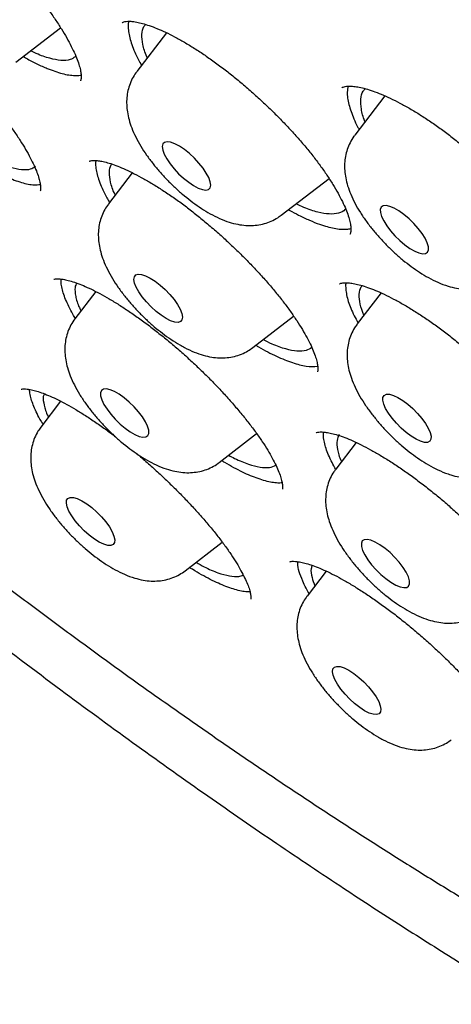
# Model space of a CAD drawing. Header units: millimetres. Extents: x 8 to 1577, y 12 to 2536.
# Tile 15 of 108: x 1332.13 to 1337.46, y 859.63 to 871.8. Entities that reach past the tile are written whole.
import ezdxf

# ---------------------------------------------------------------- set-up
doc = ezdxf.new("R2010")
doc.units = ezdxf.units.MM

msp = doc.modelspace()

# ---------------------------------------------------------------- linework, layer by layer
at = {"color": 7, "linetype": 'Continuous', "lineweight": 30}
for p, q in [((1332.08, 871.275), (1332.633, 871.701)), ((1333.942, 871.638), (1333.576, 871.159)), ((1336.641, 870.858), (1336.268, 870.371)), ((1333.519, 869.907), (1333.225, 869.523)), ((1335.358, 869.382), (1335.95, 869.838)), ((1333.069, 868.439), (1332.811, 868.103)), ((1336.593, 868.422), (1336.299, 868.038)), ((1335.008, 867.746), (1335.513, 868.135)), ((1332.634, 867.083), (1332.39, 866.764)), ((1334.594, 866.326), (1335.056, 866.682)), ((1336.287, 866.573), (1336.034, 866.243)), ((1334.173, 864.987), (1334.631, 865.34)), ((1335.915, 864.983), (1335.679, 864.674))]:
    msp.add_line(p, q, dxfattribs=at)
at = {"color": 7, "linetype": 'Continuous', "lineweight": 30, "flags": 128}
for points in [[(1334.044, 870.266), (1333.993, 870.285), (1333.95, 870.291), (1333.918, 870.283), (1333.898, 870.263), (1333.89, 870.231), (1333.896, 870.188), (1333.914, 870.137), (1333.944, 870.08), (1333.986, 870.019), (1334.036, 869.956), (1334.092, 869.896), (1334.153, 869.839), (1334.216, 869.789), (1334.277, 869.748), (1334.335, 869.718), (1334.386, 869.699), (1334.429, 869.694), (1334.461, 869.701), (1334.481, 869.721), (1334.489, 869.753), (1334.483, 869.796), (1334.465, 869.847), (1334.434, 869.904), (1334.393, 869.965), (1334.343, 870.028), (1334.286, 870.088), (1334.225, 870.145), (1334.163, 870.195), (1334.101, 870.236), (1334.044, 870.266)], [(1336.656, 869.502), (1336.62, 869.499), (1336.596, 869.483), (1336.584, 869.455), (1336.585, 869.416), (1336.599, 869.368), (1336.626, 869.312), (1336.663, 869.252), (1336.711, 869.19), (1336.765, 869.128), (1336.825, 869.07), (1336.888, 869.017), (1336.95, 868.973), (1337.009, 868.939), (1337.062, 868.916), (1337.108, 868.906), (1337.144, 868.909), (1337.168, 868.925), (1337.18, 868.954), (1337.179, 868.993), (1337.165, 869.041), (1337.138, 869.097), (1337.101, 869.157), (1337.053, 869.219), (1336.998, 869.281), (1336.939, 869.339), (1336.876, 869.392), (1336.814, 869.436), (1336.755, 869.47), (1336.701, 869.492), (1336.656, 869.502)], [(1333.937, 868.106), (1333.876, 868.145), (1333.813, 868.194), (1333.752, 868.25), (1333.694, 868.31), (1333.643, 868.372), (1333.6, 868.434), (1333.568, 868.492), (1333.547, 868.544), (1333.54, 868.588), (1333.545, 868.622), (1333.563, 868.644), (1333.593, 868.654), (1333.634, 868.651), (1333.684, 868.634), (1333.741, 868.606), (1333.802, 868.566), (1333.864, 868.518), (1333.926, 868.462), (1333.984, 868.402), (1334.035, 868.339), (1334.078, 868.278), (1334.11, 868.22), (1334.13, 868.167), (1334.138, 868.123), (1334.133, 868.089), (1334.115, 868.067), (1334.084, 868.058), (1334.043, 868.061), (1333.993, 868.077), (1333.937, 868.106)], [(1333.357, 867.168), (1333.298, 867.202), (1333.245, 867.224), (1333.199, 867.234), (1333.163, 867.231), (1333.139, 867.215), (1333.127, 867.187), (1333.128, 867.148), (1333.142, 867.099), (1333.169, 867.044), (1333.207, 866.984), (1333.254, 866.921), (1333.309, 866.86), (1333.369, 866.801), (1333.431, 866.749), (1333.493, 866.705), (1333.552, 866.671), (1333.606, 866.648), (1333.651, 866.638), (1333.687, 866.641), (1333.712, 866.657), (1333.723, 866.685), (1333.722, 866.725), (1333.708, 866.773), (1333.681, 866.828), (1333.644, 866.889), (1333.596, 866.951), (1333.542, 867.013), (1333.482, 867.071), (1333.419, 867.123), (1333.357, 867.168)], [(1337.081, 866.587), (1337.026, 866.613), (1336.966, 866.65), (1336.903, 866.696), (1336.841, 866.75), (1336.782, 866.81), (1336.729, 866.872), (1336.684, 866.934), (1336.649, 866.993), (1336.626, 867.047), (1336.615, 867.094), (1336.617, 867.13), (1336.632, 867.155), (1336.659, 867.168), (1336.697, 867.168), (1336.745, 867.155), (1336.801, 867.129), (1336.861, 867.092), (1336.923, 867.046), (1336.985, 866.992), (1337.044, 866.932), (1337.097, 866.87), (1337.142, 866.808), (1337.177, 866.749), (1337.201, 866.695), (1337.212, 866.649), (1337.21, 866.612), (1337.195, 866.587), (1337.167, 866.574), (1337.129, 866.574), (1337.081, 866.587)], [(1333.051, 865.379), (1332.988, 865.426), (1332.926, 865.481), (1332.868, 865.541), (1332.815, 865.603), (1332.771, 865.665), (1332.737, 865.724), (1332.714, 865.777), (1332.705, 865.823), (1332.708, 865.858), (1332.724, 865.882), (1332.752, 865.894), (1332.791, 865.893), (1332.84, 865.879), (1332.896, 865.852), (1332.956, 865.814), (1333.019, 865.767), (1333.08, 865.713), (1333.139, 865.653), (1333.191, 865.591), (1333.236, 865.529), (1333.27, 865.47), (1333.292, 865.416), (1333.302, 865.371), (1333.299, 865.335), (1333.283, 865.311), (1333.255, 865.299), (1333.215, 865.3), (1333.167, 865.315), (1333.111, 865.341), (1333.051, 865.379)], [(1336.521, 865.341), (1336.467, 865.364), (1336.422, 865.374), (1336.386, 865.371), (1336.361, 865.355), (1336.35, 865.327), (1336.351, 865.287), (1336.365, 865.239), (1336.391, 865.184), (1336.429, 865.123), (1336.476, 865.061), (1336.531, 864.999), (1336.591, 864.941), (1336.653, 864.889), (1336.716, 864.844), (1336.775, 864.81), (1336.828, 864.788), (1336.874, 864.778), (1336.91, 864.781), (1336.934, 864.797), (1336.946, 864.825), (1336.945, 864.864), (1336.931, 864.913), (1336.904, 864.968), (1336.866, 865.028), (1336.819, 865.091), (1336.764, 865.152), (1336.704, 865.211), (1336.642, 865.263), (1336.58, 865.307), (1336.521, 865.341)], [(1336.39, 863.257), (1336.33, 863.296), (1336.267, 863.345), (1336.206, 863.401), (1336.148, 863.461), (1336.097, 863.523), (1336.054, 863.585), (1336.022, 863.643), (1336.001, 863.695), (1335.993, 863.739), (1335.999, 863.773), (1336.017, 863.795), (1336.047, 863.805), (1336.088, 863.802), (1336.138, 863.785), (1336.195, 863.757), (1336.256, 863.717), (1336.318, 863.669), (1336.38, 863.613), (1336.437, 863.553), (1336.489, 863.49), (1336.531, 863.429), (1336.564, 863.371), (1336.584, 863.318), (1336.592, 863.274), (1336.586, 863.241), (1336.568, 863.218), (1336.538, 863.209), (1336.497, 863.212), (1336.447, 863.228), (1336.39, 863.257)]]:
    msp.add_lwpolyline(points, dxfattribs=at)
at = {"color": 7, "linetype": 'Continuous', "lineweight": 30}
for points, knots in [([(1306.867, 906.096), (1306.817, 906.047), (1306.72, 905.953), (1306.598, 905.825), (1306.502, 905.718), (1306.422, 905.624), (1306.353, 905.541), (1306.294, 905.466), (1306.237, 905.392), (1306.183, 905.319), (1306.128, 905.243), (1306.071, 905.159), (1306.011, 905.07), (1305.955, 904.982), (1305.907, 904.903), (1305.866, 904.833), (1305.829, 904.768), (1305.787, 904.693), (1305.738, 904.599), (1305.68, 904.485), (1305.621, 904.362), (1305.564, 904.234), (1305.512, 904.109), (1305.455, 903.965), (1305.397, 903.804), (1305.34, 903.629), (1305.292, 903.467), (1305.25, 903.314), (1305.214, 903.166), (1305.181, 903.018), (1305.15, 902.865), (1305.123, 902.714), (1305.098, 902.56), (1305.076, 902.398), (1305.055, 902.218), (1305.037, 902.019), (1305.023, 901.82), (1305.014, 901.632), (1305.009, 901.47), (1305.007, 901.325), (1305.007, 901.199), (1305.008, 901.088), (1305.011, 900.964), (1305.016, 900.814), (1305.024, 900.63), (1305.039, 900.398), (1305.063, 900.114), (1305.102, 899.769), (1305.154, 899.386), (1305.21, 899.046), (1305.262, 898.764), (1305.303, 898.557), (1305.345, 898.357), (1305.386, 898.175), (1305.423, 898.015), (1305.456, 897.878), (1305.484, 897.764), (1305.507, 897.673), (1305.525, 897.603), (1305.541, 897.541), (1305.56, 897.47), (1305.584, 897.379), (1305.615, 897.265), (1305.655, 897.122), (1305.705, 896.949), (1305.762, 896.756), (1305.824, 896.556), (1305.886, 896.358), (1305.974, 896.087), (1306.09, 895.747), (1306.235, 895.342), (1306.381, 894.95), (1306.537, 894.552), (1306.708, 894.131), (1306.9, 893.676), (1307.116, 893.188), (1307.357, 892.662), (1307.608, 892.136), (1307.863, 891.62), (1308.11, 891.135), (1308.357, 890.665), (1308.597, 890.22), (1308.828, 889.801), (1309.048, 889.411), (1309.236, 889.083), (1309.394, 888.812), (1309.519, 888.599), (1309.624, 888.423), (1309.699, 888.297), (1309.755, 888.204), (1309.807, 888.119), (1309.871, 888.013), (1309.953, 887.878), (1310.054, 887.713), (1310.177, 887.515), (1310.318, 887.287), (1310.48, 887.03), (1310.661, 886.748), (1310.941, 886.313), (1311.319, 885.738), (1311.828, 884.987), (1312.375, 884.2), (1312.963, 883.379), (1313.61, 882.501), (1314.319, 881.564), (1315.097, 880.569), (1315.889, 879.586), (1316.693, 878.616), (1317.509, 877.658), (1318.383, 876.659), (1319.323, 875.616), (1320.332, 874.529), (1321.36, 873.455), (1322.413, 872.387), (1323.488, 871.329), (1324.584, 870.283), (1325.692, 869.256), (1326.811, 868.251), (1327.859, 867.338), (1328.841, 866.507), (1329.761, 865.75), (1330.702, 864.995), (1331.663, 864.247), (1332.606, 863.534), (1333.52, 862.864), (1334.392, 862.242), (1335.246, 861.652), (1335.929, 861.194), (1336.447, 860.855), (1336.807, 860.622), (1337.163, 860.395), (1337.506, 860.18), (1337.821, 859.984), (1338.097, 859.816), (1338.315, 859.684), (1338.482, 859.584), (1338.612, 859.507), (1338.743, 859.429), (1338.894, 859.34), (1339.075, 859.235), (1339.283, 859.114), (1339.515, 858.982), (1339.765, 858.84), (1340.075, 858.667), (1340.45, 858.462), (1340.893, 858.225), (1341.368, 857.977), (1341.875, 857.721), (1342.423, 857.453), (1342.987, 857.187), (1343.541, 856.938), (1344.047, 856.719), (1344.507, 856.528), (1344.923, 856.363), (1345.295, 856.22), (1345.663, 856.085), (1346.044, 855.95), (1346.456, 855.812), (1346.878, 855.679), (1347.202, 855.584), (1347.419, 855.522), (1347.523, 855.494), (1347.611, 855.47), (1347.685, 855.45), (1347.746, 855.434), (1347.803, 855.419), (1347.87, 855.402), (1347.966, 855.378), (1348.095, 855.346), (1348.26, 855.306), (1348.455, 855.262), (1348.679, 855.213), (1348.961, 855.157), (1349.278, 855.099), (1349.61, 855.046), (1349.908, 855.004), (1350.174, 854.973), (1350.409, 854.95), (1350.614, 854.933), (1350.792, 854.921), (1350.948, 854.913), (1351.088, 854.907), (1351.216, 854.903), (1351.345, 854.901), (1351.485, 854.9), (1351.644, 854.902), (1351.82, 854.906), (1352.045, 854.916), (1352.317, 854.935), (1352.632, 854.969), (1352.96, 855.017), (1353.296, 855.081), (1353.587, 855.152), (1353.834, 855.223), (1354.027, 855.285), (1354.203, 855.348), (1354.357, 855.408), (1354.493, 855.465), (1354.673, 855.546), (1354.907, 855.663), (1355.133, 855.792), (1355.293, 855.893), (1355.384, 855.953), (1355.457, 856.003), (1355.52, 856.047), (1355.583, 856.093), (1355.657, 856.149), (1355.727, 856.203), (1355.786, 856.251), (1355.83, 856.287), (1355.868, 856.319), (1355.901, 856.347), (1355.936, 856.377), (1355.982, 856.417), (1356.046, 856.475), (1356.13, 856.554), (1356.232, 856.653), (1356.304, 856.728), (1356.343, 856.769)], [0, 0, 0, 0, 0.003761, 0.007132, 0.010107, 0.012622, 0.01467, 0.016524, 0.018359, 0.020292, 0.022127, 0.024258, 0.026663, 0.02892, 0.030859, 0.032482, 0.033892, 0.035456, 0.037836, 0.040552, 0.043574, 0.046575, 0.049465, 0.052243, 0.056386, 0.060246, 0.063816, 0.067012, 0.070134, 0.073272, 0.076426, 0.079721, 0.082667, 0.085945, 0.089555, 0.093496, 0.097761, 0.101193, 0.10427, 0.10699, 0.109356, 0.111366, 0.113168, 0.116229, 0.119592, 0.123255, 0.128726, 0.134759, 0.141354, 0.148511, 0.151907, 0.155413, 0.158735, 0.16168, 0.164247, 0.166436, 0.168249, 0.169684, 0.170742, 0.171545, 0.172633, 0.174071, 0.17586, 0.177999, 0.180756, 0.183855, 0.186924, 0.189918, 0.192836, 0.19919, 0.205156, 0.210735, 0.21633, 0.22238, 0.228764, 0.235588, 0.242849, 0.250549, 0.257107, 0.263773, 0.270016, 0.275803, 0.281376, 0.286449, 0.291021, 0.294122, 0.296934, 0.299221, 0.300879, 0.301771, 0.302802, 0.30415, 0.305812, 0.307961, 0.310477, 0.313361, 0.316612, 0.32023, 0.324065, 0.333015, 0.341831, 0.352149, 0.362277, 0.372213, 0.384588, 0.396774, 0.408832, 0.420764, 0.432568, 0.444245, 0.457913, 0.471578, 0.485243, 0.498908, 0.512821, 0.526734, 0.540649, 0.554564, 0.56848, 0.579519, 0.590797, 0.602314, 0.61407, 0.626066, 0.636947, 0.647732, 0.65829, 0.668621, 0.673185, 0.677703, 0.682176, 0.686599, 0.690661, 0.694157, 0.697089, 0.698991, 0.700547, 0.702073, 0.704007, 0.706351, 0.709052, 0.712072, 0.71532, 0.718797, 0.724159, 0.729987, 0.736282, 0.743044, 0.750264, 0.758475, 0.76612, 0.773199, 0.779711, 0.785657, 0.791034, 0.795844, 0.801781, 0.807887, 0.814266, 0.820918, 0.822756, 0.82437, 0.825754, 0.826907, 0.827829, 0.828602, 0.829633, 0.830978, 0.833114, 0.835746, 0.838875, 0.842501, 0.846613, 0.852696, 0.858292, 0.863401, 0.868022, 0.872154, 0.875798, 0.878912, 0.881737, 0.884285, 0.886555, 0.888819, 0.891412, 0.894373, 0.897705, 0.901406, 0.907282, 0.913569, 0.920222, 0.927241, 0.934574, 0.938971, 0.943317, 0.947267, 0.950773, 0.953834, 0.956649, 0.963425, 0.970404, 0.973008, 0.975289, 0.977201, 0.978438, 0.980014, 0.981929, 0.984073, 0.985358, 0.986492, 0.987475, 0.988309, 0.989063, 0.990121, 0.991834, 0.994051, 0.996773, 1, 1, 1, 1]), ([(1307.809, 903.93), (1307.852, 903.966), (1307.955, 904.053), (1308.131, 904.179), (1308.337, 904.31), (1308.554, 904.429), (1308.781, 904.537), (1309.019, 904.633), (1309.266, 904.718), (1309.524, 904.792), (1309.792, 904.855), (1310.069, 904.906), (1310.356, 904.946), (1310.653, 904.975), (1310.96, 904.992), (1311.276, 904.998), (1311.601, 904.993), (1311.936, 904.976), (1312.279, 904.948), (1312.632, 904.908), (1312.993, 904.857), (1313.363, 904.795), (1313.742, 904.721), (1314.128, 904.636), (1314.523, 904.54), (1314.926, 904.432), (1315.336, 904.313), (1315.754, 904.183), (1316.179, 904.041), (1316.612, 903.888), (1317.051, 903.725), (1317.496, 903.55), (1317.949, 903.365), (1318.407, 903.168), (1318.871, 902.961), (1319.341, 902.743), (1319.817, 902.515), (1320.298, 902.276), (1320.784, 902.027), (1321.275, 901.767), (1321.77, 901.497), (1322.27, 901.218), (1322.773, 900.929), (1323.281, 900.629), (1323.792, 900.321), (1324.307, 900.003), (1324.824, 899.675), (1325.345, 899.339), (1325.868, 898.993), (1326.393, 898.639), (1326.92, 898.276), (1327.45, 897.905), (1327.981, 897.525), (1328.513, 897.137), (1329.046, 896.742), (1329.58, 896.338), (1330.115, 895.928), (1330.65, 895.509), (1331.185, 895.084), (1331.719, 894.652), (1332.254, 894.213), (1332.787, 893.767), (1333.32, 893.315), (1333.851, 892.857), (1334.381, 892.393), (1334.909, 891.924), (1335.435, 891.449), (1335.959, 890.969), (1336.481, 890.484), (1336.999, 889.994), (1337.515, 889.5), (1338.027, 889.001), (1338.536, 888.498), (1339.041, 887.992), (1339.542, 887.482), (1340.039, 886.969), (1340.532, 886.452), (1341.02, 885.933), (1341.503, 885.411), (1341.981, 884.887), (1342.453, 884.361), (1342.92, 883.833), (1343.381, 883.304), (1343.836, 882.773), (1344.285, 882.241), (1344.727, 881.708), (1345.162, 881.175), (1345.591, 880.641), (1346.013, 880.108), (1346.427, 879.574), (1346.834, 879.041), (1347.233, 878.509), (1347.624, 877.978), (1348.007, 877.448), (1348.382, 876.92), (1348.749, 876.393), (1349.107, 875.868), (1349.456, 875.346), (1349.796, 874.826), (1350.127, 874.308), (1350.449, 873.794), (1350.762, 873.283), (1351.065, 872.776), (1351.358, 872.272), (1351.641, 871.772), (1351.915, 871.277), (1352.178, 870.786), (1352.431, 870.299), (1352.674, 869.818), (1352.906, 869.342), (1353.128, 868.871), (1353.339, 868.406), (1353.539, 867.947), (1353.729, 867.494), (1353.907, 867.047), (1354.075, 866.607), (1354.231, 866.174), (1354.377, 865.748), (1354.511, 865.328), (1354.634, 864.917), (1354.745, 864.513), (1354.845, 864.116), (1354.934, 863.728), (1355.012, 863.348), (1355.078, 862.976), (1355.132, 862.613), (1355.175, 862.259), (1355.207, 861.914), (1355.227, 861.577), (1355.236, 861.25), (1355.234, 860.933), (1355.22, 860.625), (1355.195, 860.326), (1355.159, 860.037), (1355.111, 859.758), (1355.052, 859.489), (1354.982, 859.23), (1354.901, 858.981), (1354.808, 858.742), (1354.705, 858.514), (1354.59, 858.295), (1354.464, 858.086), (1354.326, 857.889), (1354.228, 857.761), (1354.174, 857.701), (1354.173, 857.7)], [0, 0, 0, 0, 0.004999, 0.012211, 0.019409, 0.026591, 0.033754, 0.040896, 0.048018, 0.055121, 0.062207, 0.069278, 0.076337, 0.083385, 0.090426, 0.09746, 0.10449, 0.111516, 0.118541, 0.125565, 0.132588, 0.139611, 0.146634, 0.153659, 0.160684, 0.167711, 0.174739, 0.181769, 0.1888, 0.195833, 0.202867, 0.209902, 0.216939, 0.223977, 0.231017, 0.238058, 0.2451, 0.252143, 0.259187, 0.266233, 0.273279, 0.280326, 0.287374, 0.294423, 0.301472, 0.308522, 0.315573, 0.322624, 0.329676, 0.336729, 0.343782, 0.350836, 0.35789, 0.364944, 0.371999, 0.379054, 0.386109, 0.393165, 0.400221, 0.407277, 0.414334, 0.421391, 0.428448, 0.435505, 0.442562, 0.449619, 0.456677, 0.463735, 0.470792, 0.47785, 0.484908, 0.491966, 0.499024, 0.506082, 0.51314, 0.520198, 0.527255, 0.534313, 0.541371, 0.548429, 0.555486, 0.562544, 0.569601, 0.576658, 0.583715, 0.590772, 0.597829, 0.604885, 0.611941, 0.618997, 0.626053, 0.633108, 0.640163, 0.647218, 0.654272, 0.661326, 0.668379, 0.675432, 0.682484, 0.689536, 0.696587, 0.703637, 0.710687, 0.717737, 0.724785, 0.731833, 0.738879, 0.745925, 0.75297, 0.760014, 0.767056, 0.774098, 0.781138, 0.788177, 0.795215, 0.802252, 0.809286, 0.81632, 0.823352, 0.830382, 0.837411, 0.844438, 0.851464, 0.858489, 0.865512, 0.872534, 0.879556, 0.886578, 0.893599, 0.900622, 0.907647, 0.914674, 0.921705, 0.928742, 0.935787, 0.942841, 0.949908, 0.956988, 0.964085, 0.971201, 0.978336, 0.985493, 0.992669, 0.999863, 1, 1, 1, 1]), ([(1307.585, 903.347), (1307.579, 903.34), (1307.518, 903.27), (1307.412, 903.128), (1307.27, 902.92), (1307.14, 902.699), (1307.021, 902.469), (1306.914, 902.227), (1306.818, 901.976), (1306.734, 901.714), (1306.661, 901.441), (1306.601, 901.159), (1306.552, 900.866), (1306.515, 900.564), (1306.489, 900.252), (1306.476, 899.931), (1306.475, 899.6), (1306.486, 899.261), (1306.508, 898.912), (1306.543, 898.555), (1306.589, 898.19), (1306.647, 897.816), (1306.717, 897.434), (1306.798, 897.044), (1306.892, 896.647), (1306.996, 896.242), (1307.113, 895.829), (1307.24, 895.41), (1307.379, 894.984), (1307.53, 894.551), (1307.691, 894.111), (1307.864, 893.665), (1308.047, 893.213), (1308.242, 892.755), (1308.447, 892.291), (1308.663, 891.822), (1308.89, 891.348), (1309.127, 890.868), (1309.375, 890.384), (1309.633, 889.895), (1309.901, 889.402), (1310.179, 888.904), (1310.467, 888.403), (1310.764, 887.898), (1311.072, 887.389), (1311.388, 886.878), (1311.714, 886.363), (1312.049, 885.846), (1312.393, 885.326), (1312.746, 884.804), (1313.108, 884.28), (1313.478, 883.754), (1313.856, 883.227), (1314.242, 882.698), (1314.637, 882.169), (1315.039, 881.639), (1315.448, 881.108), (1315.865, 880.577), (1316.289, 880.046), (1316.72, 879.515), (1317.158, 878.985), (1317.602, 878.456), (1318.052, 877.928), (1318.509, 877.401), (1318.972, 876.875), (1319.44, 876.352), (1319.913, 875.83), (1320.392, 875.311), (1320.876, 874.794), (1321.364, 874.28), (1321.857, 873.769), (1322.354, 873.261), (1322.856, 872.757), (1323.361, 872.256), (1323.87, 871.76), (1324.381, 871.268), (1324.897, 870.78), (1325.414, 870.297), (1325.935, 869.819), (1326.457, 869.346), (1326.982, 868.878), (1327.509, 868.417), (1328.037, 867.96), (1328.567, 867.51), (1329.097, 867.067), (1329.628, 866.629), (1330.16, 866.199), (1330.693, 865.775), (1331.225, 865.359), (1331.757, 864.949), (1332.289, 864.547), (1332.82, 864.153), (1333.35, 863.767), (1333.878, 863.389), (1334.406, 863.019), (1334.931, 862.658), (1335.455, 862.305), (1335.976, 861.961), (1336.495, 861.625), (1337.011, 861.299), (1337.525, 860.982), (1338.035, 860.675), (1338.541, 860.377), (1339.044, 860.089), (1339.543, 859.81), (1340.038, 859.542), (1340.529, 859.284), (1341.015, 859.036), (1341.496, 858.798), (1341.972, 858.57), (1342.443, 858.354), (1342.908, 858.148), (1343.368, 857.952), (1343.822, 857.768), (1344.27, 857.595), (1344.711, 857.432), (1345.146, 857.281), (1345.574, 857.141), (1345.995, 857.013), (1346.409, 856.895), (1346.816, 856.79), (1347.215, 856.695), (1347.607, 856.613), (1347.991, 856.542), (1348.366, 856.482), (1348.734, 856.435), (1349.093, 856.399), (1349.444, 856.375), (1349.786, 856.363), (1350.118, 856.363), (1350.442, 856.375), (1350.757, 856.399), (1351.062, 856.434), (1351.357, 856.482), (1351.642, 856.542), (1351.918, 856.613), (1352.183, 856.697), (1352.437, 856.792), (1352.681, 856.898), (1352.915, 857.017), (1353.137, 857.146), (1353.348, 857.288), (1353.499, 857.399), (1353.577, 857.467), (1353.592, 857.48)], [0, 0, 0, 0, 0.000796, 0.007771, 0.014753, 0.021745, 0.028751, 0.035773, 0.042812, 0.04987, 0.056945, 0.064036, 0.071142, 0.078262, 0.085392, 0.09253, 0.099676, 0.106827, 0.113982, 0.12114, 0.128299, 0.135458, 0.142618, 0.149777, 0.156935, 0.164092, 0.171248, 0.178402, 0.185554, 0.192706, 0.199855, 0.207003, 0.21415, 0.221295, 0.228439, 0.235582, 0.242723, 0.249863, 0.257003, 0.264141, 0.271278, 0.278414, 0.285549, 0.292683, 0.299817, 0.30695, 0.314082, 0.321214, 0.328345, 0.335475, 0.342605, 0.349735, 0.356864, 0.363992, 0.37112, 0.378248, 0.385376, 0.392503, 0.39963, 0.406756, 0.413883, 0.421009, 0.428135, 0.435261, 0.442386, 0.449512, 0.456637, 0.463762, 0.470888, 0.478013, 0.485138, 0.492263, 0.499388, 0.506513, 0.513638, 0.520763, 0.527888, 0.535013, 0.542138, 0.549263, 0.556388, 0.563514, 0.57064, 0.577765, 0.584891, 0.592017, 0.599144, 0.60627, 0.613397, 0.620524, 0.627651, 0.634779, 0.641907, 0.649035, 0.656164, 0.663293, 0.670423, 0.677553, 0.684684, 0.691815, 0.698947, 0.70608, 0.713213, 0.720347, 0.727482, 0.734617, 0.741754, 0.748891, 0.75603, 0.763169, 0.77031, 0.777452, 0.784595, 0.79174, 0.798886, 0.806033, 0.813182, 0.820332, 0.827484, 0.834638, 0.841793, 0.848949, 0.856107, 0.863267, 0.870427, 0.877588, 0.88475, 0.891911, 0.89907, 0.906228, 0.913381, 0.92053, 0.927673, 0.934807, 0.94193, 0.949041, 0.956138, 0.963218, 0.97028, 0.977325, 0.984351, 0.99136, 0.998355, 1, 1, 1, 1]), ([(1330.099, 873.694), (1330.099, 873.694), (1330.1, 873.694), (1330.102, 873.696), (1330.117, 873.702), (1330.146, 873.706), (1330.188, 873.706), (1330.23, 873.701), (1330.268, 873.694), (1330.309, 873.684), (1330.375, 873.665), (1330.463, 873.632), (1330.561, 873.59), (1330.668, 873.536), (1330.783, 873.473), (1330.904, 873.4), (1331.03, 873.317), (1331.159, 873.227), (1331.29, 873.129), (1331.42, 873.025), (1331.551, 872.915), (1331.681, 872.799), (1331.811, 872.678), (1331.938, 872.552), (1332.061, 872.425), (1332.179, 872.296), (1332.289, 872.168), (1332.391, 872.043), (1332.484, 871.921), (1332.568, 871.802), (1332.644, 871.686), (1332.711, 871.574), (1332.767, 871.469), (1332.813, 871.372), (1332.847, 871.285), (1332.871, 871.21), (1332.884, 871.148), (1332.888, 871.101), (1332.886, 871.068), (1332.882, 871.05), (1332.879, 871.045), (1332.879, 871.045), (1332.879, 871.045)], [0, 0, 0, 0, 0.009288, 0.038368, 0.06291, 0.086413, 0.111313, 0.134692, 0.140974, 0.155014, 0.179675, 0.204955, 0.230994, 0.257662, 0.284815, 0.312297, 0.339957, 0.367642, 0.395215, 0.422609, 0.449812, 0.47749, 0.505529, 0.533793, 0.562126, 0.590312, 0.618201, 0.645667, 0.672649, 0.699849, 0.727237, 0.754716, 0.782096, 0.809201, 0.835843, 0.86184, 0.887044, 0.911383, 0.93542, 0.959803, 0.98532, 1, 1, 1, 1]), ([(1333.396, 871.763), (1333.397, 871.764), (1333.398, 871.765), (1333.404, 871.769), (1333.425, 871.776), (1333.461, 871.781), (1333.501, 871.78), (1333.529, 871.777), (1333.537, 871.776)], [0, 0, 0, 0, 0.0813456, 0.3313288, 0.5226721, 0.7271175, 0.9222137, 1, 1, 1, 1]), ([(1333.473, 871.78), (1333.471, 871.761), (1333.466, 871.723), (1333.474, 871.631), (1333.5, 871.523), (1333.548, 871.401), (1333.586, 871.316), (1333.62, 871.258), (1333.634, 871.235)], [0, 0, 0, 0, 0.140299, 0.289957, 0.594278, 0.749343, 0.89928, 1, 1, 1, 1]), ([(1333.537, 871.776), (1333.549, 871.774), (1333.582, 871.769), (1333.645, 871.754), (1333.729, 871.728), (1333.824, 871.692), (1333.929, 871.646), (1334.042, 871.589), (1334.163, 871.522), (1334.288, 871.446), (1334.417, 871.361), (1334.549, 871.269), (1334.681, 871.17), (1334.813, 871.064), (1334.945, 870.953), (1335.077, 870.835), (1335.208, 870.712), (1335.334, 870.587), (1335.456, 870.46), (1335.57, 870.334), (1335.676, 870.209), (1335.774, 870.087), (1335.863, 869.967), (1335.944, 869.849), (1336.016, 869.735), (1336.077, 869.627), (1336.128, 869.527), (1336.168, 869.435), (1336.196, 869.354), (1336.213, 869.286), (1336.221, 869.232), (1336.222, 869.192), (1336.217, 869.165), (1336.212, 869.152), (1336.211, 869.151), (1336.209, 869.149), (1336.209, 869.149)], [0, 0, 0, 0, 0.0159231, 0.0437492, 0.0722649, 0.1016529, 0.1317859, 0.1625031, 0.1936287, 0.2249873, 0.2564076, 0.2877189, 0.3188727, 0.3497494, 0.3811817, 0.4130384, 0.4451656, 0.4773868, 0.5094568, 0.5412017, 0.5724788, 0.6032161, 0.6341525, 0.6653421, 0.6966556, 0.7278969, 0.7588635, 0.7893532, 0.8191688, 0.8481442, 0.8761786, 0.9038463, 0.931756, 0.9604911, 0.9922015, 1, 1, 1, 1]), ([(1333.705, 871.328), (1333.703, 871.332), (1333.673, 871.394), (1333.647, 871.494), (1333.633, 871.622), (1333.65, 871.701), (1333.676, 871.733), (1333.683, 871.742)], [0, 0, 0, 0, 0.018483, 0.311992, 0.597218, 0.890719, 1, 1, 1, 1]), ([(1332.813, 871.341), (1332.794, 871.327), (1332.75, 871.297), (1332.643, 871.291), (1332.501, 871.318), (1332.373, 871.361), (1332.286, 871.404), (1332.263, 871.416)], [0, 0, 0, 0, 0.190692, 0.433498, 0.669397, 0.912141, 1, 1, 1, 1]), ([(1332.171, 871.345), (1332.183, 871.338), (1332.242, 871.303), (1332.343, 871.251), (1332.427, 871.214), (1332.469, 871.196)], [0, 0, 0, 0, 0.113688, 0.554437, 1, 1, 1, 1]), ([(1331.375, 871.213), (1331.39, 871.198), (1331.448, 871.141), (1331.545, 871.041), (1331.663, 870.913), (1331.774, 870.786), (1331.877, 870.661), (1331.972, 870.539), (1332.058, 870.42), (1332.135, 870.305), (1332.203, 870.195), (1332.26, 870.092), (1332.307, 869.997), (1332.343, 869.911), (1332.367, 869.837), (1332.382, 869.777), (1332.387, 869.731), (1332.386, 869.7), (1332.383, 869.684), (1332.382, 869.683), (1332.382, 869.683)], [0, 0, 0, 0, 0.022372, 0.084186, 0.14579, 0.206964, 0.267534, 0.327205, 0.386899, 0.44679, 0.506712, 0.566376, 0.625464, 0.68361, 0.740433, 0.795588, 0.848848, 0.901082, 0.953699, 1, 1, 1, 1]), ([(1332.469, 871.196), (1332.532, 871.172), (1332.627, 871.137), (1332.737, 871.115), (1332.811, 871.109), (1332.86, 871.109), (1332.882, 871.114), (1332.886, 871.115)], [0, 0, 0, 0, 0.3808341, 0.5762624, 0.7731196, 0.9632034, 1, 1, 1, 1]), ([(1333.575, 871.157), (1333.56, 871.136), (1333.526, 871.089), (1333.49, 871.009), (1333.464, 870.924), (1333.45, 870.836), (1333.448, 870.747), (1333.457, 870.656), (1333.478, 870.56), (1333.512, 870.458), (1333.56, 870.349), (1333.622, 870.237), (1333.694, 870.126), (1333.773, 870.02), (1333.858, 869.918), (1333.948, 869.82), (1334.043, 869.727), (1334.141, 869.64), (1334.242, 869.558), (1334.347, 869.483), (1334.456, 869.414), (1334.57, 869.354), (1334.683, 869.306), (1334.793, 869.274), (1334.894, 869.257), (1334.991, 869.253), (1335.083, 869.262), (1335.173, 869.283), (1335.257, 869.317), (1335.319, 869.351), (1335.349, 869.377), (1335.357, 869.383)], [0, 0, 0, 0, 0.025378, 0.054193, 0.082731, 0.111439, 0.140875, 0.171792, 0.205203, 0.24227, 0.283448, 0.326501, 0.368178, 0.408284, 0.447316, 0.48574, 0.523924, 0.562178, 0.600738, 0.639978, 0.680395, 0.722701, 0.76784, 0.806898, 0.841681, 0.873735, 0.904163, 0.933634, 0.962558, 0.991191, 1, 1, 1, 1]), ([(1336.107, 870.956), (1336.107, 870.956), (1336.109, 870.959), (1336.115, 870.963), (1336.133, 870.971), (1336.165, 870.978), (1336.211, 870.98), (1336.27, 870.975), (1336.342, 870.963), (1336.424, 870.941), (1336.518, 870.91), (1336.622, 870.868), (1336.736, 870.816), (1336.856, 870.754), (1336.981, 870.683), (1337.11, 870.603), (1337.241, 870.516), (1337.373, 870.421), (1337.507, 870.319), (1337.641, 870.21), (1337.776, 870.094), (1337.908, 869.975), (1338.036, 869.851), (1338.159, 869.726), (1338.276, 869.601), (1338.385, 869.476), (1338.486, 869.353), (1338.578, 869.232), (1338.662, 869.113), (1338.737, 868.997), (1338.801, 868.888), (1338.855, 868.785), (1338.897, 868.69), (1338.928, 868.606), (1338.948, 868.534), (1338.958, 868.474), (1338.96, 868.428), (1338.956, 868.394), (1338.949, 868.375), (1338.945, 868.368), (1338.942, 868.365), (1338.941, 868.364)], [0, 0, 0, 0, 0.0033711, 0.0323391, 0.0576336, 0.0814622, 0.1067165, 0.1315456, 0.1554822, 0.1803763, 0.2061313, 0.2325972, 0.2595784, 0.2868641, 0.3142495, 0.3415005, 0.3685049, 0.3953506, 0.4226102, 0.4502204, 0.4780847, 0.5060918, 0.5341095, 0.5620041, 0.5896853, 0.6170789, 0.6441663, 0.6713691, 0.6986791, 0.7260068, 0.7532243, 0.7802016, 0.8067989, 0.8328792, 0.858329, 0.8830605, 0.9077719, 0.932556, 0.95791, 0.9853, 1, 1, 1, 1]), ([(1336.188, 870.978), (1336.182, 870.954), (1336.171, 870.912), (1336.179, 870.832), (1336.199, 870.727), (1336.242, 870.606), (1336.29, 870.499), (1336.316, 870.453), (1336.322, 870.441)], [0, 0, 0, 0, 0.186981, 0.340068, 0.49539, 0.796631, 0.949518, 1, 1, 1, 1]), ([(1336.396, 870.539), (1336.396, 870.54), (1336.368, 870.599), (1336.346, 870.697), (1336.337, 870.824), (1336.359, 870.905), (1336.389, 870.937), (1336.398, 870.947)], [0, 0, 0, 0, 0.007523, 0.300353, 0.584861, 0.877624, 1, 1, 1, 1]), ([(1336.269, 870.37), (1336.265, 870.366), (1336.241, 870.339), (1336.209, 870.28), (1336.173, 870.197), (1336.151, 870.11), (1336.141, 870.022), (1336.143, 869.932), (1336.155, 869.84), (1336.18, 869.743), (1336.218, 869.638), (1336.27, 869.528), (1336.335, 869.416), (1336.41, 869.307), (1336.491, 869.201), (1336.577, 869.101), (1336.669, 869.004), (1336.764, 868.913), (1336.863, 868.827), (1336.966, 868.747), (1337.071, 868.674), (1337.181, 868.608), (1337.298, 868.55), (1337.412, 868.506), (1337.522, 868.479), (1337.621, 868.466), (1337.716, 868.467), (1337.807, 868.48), (1337.895, 868.506), (1337.978, 868.543), (1338.026, 868.577), (1338.05, 868.594)], [0, 0, 0, 0, 0.00504, 0.034276, 0.062953, 0.09148, 0.120328, 0.150104, 0.181634, 0.216004, 0.254313, 0.296442, 0.3392, 0.380355, 0.420072, 0.458864, 0.497166, 0.535327, 0.573621, 0.612324, 0.651838, 0.692714, 0.735741, 0.781858, 0.819251, 0.852917, 0.884299, 0.914324, 0.943559, 0.972346, 1, 1, 1, 1]), ([(1332.321, 869.984), (1332.302, 869.971), (1332.259, 869.943), (1332.154, 869.939), (1332.015, 869.968), (1331.884, 870.015), (1331.793, 870.062), (1331.765, 870.077)], [0, 0, 0, 0, 0.190664, 0.42806, 0.658696, 0.896026, 1, 1, 1, 1]), ([(1332.987, 870.05), (1332.987, 870.05), (1332.986, 870.049), (1332.996, 870.054), (1333.019, 870.059), (1333.057, 870.06), (1333.11, 870.056), (1333.175, 870.043), (1333.251, 870.021), (1333.339, 869.99), (1333.436, 869.948), (1333.544, 869.897), (1333.66, 869.835), (1333.782, 869.763), (1333.909, 869.682), (1334.039, 869.594), (1334.17, 869.499), (1334.302, 869.397), (1334.434, 869.289), (1334.567, 869.175), (1334.698, 869.056), (1334.828, 868.933), (1334.953, 868.808), (1335.073, 868.681), (1335.186, 868.556), (1335.291, 868.432), (1335.387, 868.311), (1335.474, 868.193), (1335.553, 868.078), (1335.622, 867.968), (1335.681, 867.865), (1335.729, 867.769), (1335.766, 867.683), (1335.792, 867.608), (1335.807, 867.547), (1335.813, 867.5), (1335.812, 867.467), (1335.808, 867.449), (1335.806, 867.445), (1335.806, 867.445), (1335.806, 867.445)], [0, 0, 0, 0, 0.016353, 0.041736, 0.065845, 0.09132, 0.116486, 0.141766, 0.167084, 0.192959, 0.219795, 0.247387, 0.275521, 0.303975, 0.332539, 0.360968, 0.38913, 0.41702, 0.445218, 0.473782, 0.502623, 0.531629, 0.560674, 0.589609, 0.618334, 0.646771, 0.674827, 0.702902, 0.73108, 0.759263, 0.787316, 0.815093, 0.842426, 0.869145, 0.8951, 0.920192, 0.944936, 0.9699, 0.995798, 1, 1, 1, 1]), ([(1333.068, 870.058), (1333.067, 870.044), (1333.064, 870.009), (1333.074, 869.922), (1333.104, 869.815), (1333.155, 869.695), (1333.194, 869.615), (1333.227, 869.56), (1333.239, 869.541)], [0, 0, 0, 0, 0.119253, 0.28037, 0.59292, 0.751548, 0.912477, 1, 1, 1, 1]), ([(1333.308, 869.632), (1333.307, 869.635), (1333.276, 869.696), (1333.248, 869.793), (1333.231, 869.917), (1333.244, 869.988), (1333.265, 870.015), (1333.268, 870.019)], [0, 0, 0, 0, 0.018555, 0.330272, 0.633232, 0.94498, 1, 1, 1, 1]), ([(1331.678, 870.009), (1331.704, 869.993), (1331.769, 869.953), (1331.864, 869.904), (1332, 869.839), (1332.124, 869.793), (1332.233, 869.766), (1332.315, 869.753), (1332.358, 869.76), (1332.382, 869.763)], [0, 0, 0, 0, 0.085446, 0.213751, 0.33806, 0.589534, 0.717902, 0.842173, 1, 1, 1, 1]), ([(1333.224, 869.521), (1333.209, 869.499), (1333.175, 869.452), (1333.139, 869.373), (1333.113, 869.287), (1333.1, 869.2), (1333.098, 869.111), (1333.107, 869.019), (1333.128, 868.924), (1333.162, 868.822), (1333.21, 868.713), (1333.272, 868.601), (1333.344, 868.49), (1333.423, 868.383), (1333.508, 868.281), (1333.598, 868.184), (1333.692, 868.091), (1333.791, 868.003), (1333.892, 867.922), (1333.998, 867.845), (1334.07, 867.801), (1334.107, 867.779)], [0, 0, 0, 0, 0.037028, 0.079294, 0.121157, 0.163269, 0.206452, 0.251811, 0.30083, 0.355217, 0.41563, 0.478784, 0.539914, 0.598742, 0.655996, 0.712358, 0.768371, 0.824486, 0.88105, 0.938614, 1, 1, 1, 1]), ([(1335.45, 869.452), (1335.453, 869.45), (1335.496, 869.423), (1335.583, 869.38), (1335.71, 869.317), (1335.793, 869.286), (1335.834, 869.27)], [0, 0, 0, 0, 0.022682, 0.307357, 0.651794, 1, 1, 1, 1]), ([(1336.154, 869.464), (1336.152, 869.46), (1336.135, 869.43), (1336.07, 869.405), (1335.959, 869.391), (1335.812, 869.417), (1335.673, 869.461), (1335.576, 869.508), (1335.543, 869.524)], [0, 0, 0, 0, 0.030038, 0.241937, 0.459985, 0.671819, 0.889798, 1, 1, 1, 1]), ([(1335.834, 869.27), (1335.866, 869.26), (1335.929, 869.239), (1336.016, 869.219), (1336.096, 869.208), (1336.165, 869.207), (1336.203, 869.214), (1336.22, 869.217)], [0, 0, 0, 0, 0.202981, 0.407398, 0.616274, 0.826677, 1, 1, 1, 1]), ([(1332.548, 868.591), (1332.548, 868.591), (1332.547, 868.59), (1332.557, 868.594), (1332.582, 868.597), (1332.624, 868.596), (1332.678, 868.589), (1332.745, 868.573), (1332.824, 868.548), (1332.914, 868.513), (1333.012, 868.469), (1333.119, 868.414), (1333.233, 868.35), (1333.354, 868.276), (1333.481, 868.193), (1333.613, 868.101), (1333.747, 868.001), (1333.882, 867.896), (1334.016, 867.786), (1334.147, 867.672), (1334.276, 867.554), (1334.402, 867.434), (1334.525, 867.31), (1334.644, 867.184), (1334.757, 867.058), (1334.863, 866.933), (1334.961, 866.812), (1335.049, 866.694), (1335.127, 866.582), (1335.194, 866.477), (1335.251, 866.378), (1335.297, 866.287), (1335.333, 866.205), (1335.357, 866.133), (1335.372, 866.075), (1335.377, 866.031), (1335.377, 866.003), (1335.374, 865.992), (1335.375, 865.994), (1335.375, 865.994)], [0, 0, 0, 0, 0.009765, 0.034261, 0.060119, 0.085555, 0.111276, 0.137632, 0.164607, 0.192056, 0.219795, 0.247522, 0.275707, 0.304574, 0.333946, 0.363636, 0.393453, 0.423168, 0.452618, 0.481702, 0.510604, 0.539873, 0.569445, 0.599223, 0.629089, 0.658879, 0.688461, 0.717726, 0.746575, 0.775029, 0.80347, 0.831792, 0.859841, 0.887431, 0.914365, 0.940498, 0.965853, 0.990847, 1, 1, 1, 1]), ([(1332.818, 868.104), (1332.807, 868.122), (1332.774, 868.175), (1332.735, 868.253), (1332.694, 868.342), (1332.665, 868.423), (1332.646, 868.498), (1332.638, 868.555), (1332.639, 868.584), (1332.64, 868.593)], [0, 0, 0, 0, 0.087106, 0.253294, 0.421877, 0.58515, 0.749581, 0.917615, 1, 1, 1, 1]), ([(1332.831, 868.545), (1332.823, 868.528), (1332.804, 868.485), (1332.817, 868.381), (1332.843, 868.281), (1332.878, 868.213), (1332.885, 868.199)], [0, 0, 0, 0, 0.231084, 0.567872, 0.914422, 1, 1, 1, 1]), ([(1336.081, 868.533), (1336.081, 868.534), (1336.081, 868.535), (1336.094, 868.541), (1336.12, 868.547), (1336.161, 868.549), (1336.216, 868.545), (1336.283, 868.533), (1336.361, 868.513), (1336.45, 868.483), (1336.55, 868.443), (1336.66, 868.392), (1336.778, 868.332), (1336.902, 868.262), (1337.031, 868.183), (1337.162, 868.096), (1337.294, 868.003), (1337.427, 867.903), (1337.561, 867.796), (1337.695, 867.683), (1337.828, 867.565), (1337.959, 867.443), (1338.085, 867.319), (1338.205, 867.194), (1338.318, 867.07), (1338.423, 866.947), (1338.519, 866.827), (1338.607, 866.709), (1338.685, 866.595), (1338.754, 866.486), (1338.813, 866.382), (1338.86, 866.287), (1338.896, 866.202), (1338.92, 866.128), (1338.934, 866.067), (1338.939, 866.02), (1338.938, 865.986), (1338.934, 865.967), (1338.93, 865.961), (1338.93, 865.961), (1338.93, 865.961)], [0, 0, 0, 0, 0.028694, 0.053462, 0.076993, 0.101886, 0.126324, 0.150857, 0.175024, 0.200221, 0.226274, 0.252997, 0.280181, 0.307614, 0.335081, 0.362375, 0.389395, 0.416278, 0.443596, 0.471242, 0.49912, 0.527121, 0.555108, 0.582953, 0.61057, 0.637879, 0.664892, 0.692036, 0.719262, 0.746458, 0.773497, 0.800234, 0.826516, 0.852192, 0.877144, 0.901335, 0.925572, 0.950036, 0.975723, 1, 1, 1, 1]), ([(1336.162, 868.548), (1336.161, 868.544), (1336.153, 868.522), (1336.157, 868.47), (1336.169, 868.375), (1336.205, 868.263), (1336.258, 868.144), (1336.292, 868.08), (1336.308, 868.05)], [0, 0, 0, 0, 0.042879, 0.204897, 0.36928, 0.688172, 0.850018, 1, 1, 1, 1]), ([(1336.381, 868.145), (1336.364, 868.192), (1336.328, 868.29), (1336.32, 868.406), (1336.332, 868.477), (1336.353, 868.502), (1336.354, 868.504)], [0, 0, 0, 0, 0.30569, 0.631975, 0.967727, 1, 1, 1, 1]), ([(1332.81, 868.101), (1332.793, 868.077), (1332.759, 868.027), (1332.722, 867.945), (1332.698, 867.859), (1332.685, 867.771), (1332.685, 867.682), (1332.695, 867.59), (1332.717, 867.494), (1332.752, 867.391), (1332.802, 867.282), (1332.865, 867.17), (1332.938, 867.059), (1333.018, 866.953), (1333.103, 866.852), (1333.194, 866.755), (1333.288, 866.662), (1333.387, 866.575), (1333.489, 866.494), (1333.594, 866.419), (1333.703, 866.352), (1333.818, 866.292), (1333.932, 866.246), (1334.041, 866.216), (1334.142, 866.2), (1334.238, 866.198), (1334.33, 866.208), (1334.419, 866.23), (1334.502, 866.266), (1334.561, 866.299), (1334.589, 866.323), (1334.593, 866.327)], [0, 0, 0, 0, 0.028133, 0.056903, 0.085439, 0.114196, 0.143749, 0.174876, 0.208615, 0.246117, 0.28766, 0.330642, 0.372147, 0.412122, 0.451075, 0.489462, 0.527643, 0.565917, 0.604531, 0.64387, 0.684448, 0.727003, 0.772486, 0.810981, 0.845371, 0.877191, 0.907481, 0.936873, 0.965754, 0.994368, 1, 1, 1, 1]), ([(1336.3, 868.036), (1336.288, 868.02), (1336.257, 867.981), (1336.222, 867.909), (1336.193, 867.824), (1336.176, 867.736), (1336.172, 867.648), (1336.178, 867.557), (1336.196, 867.463), (1336.226, 867.362), (1336.271, 867.255), (1336.33, 867.143), (1336.4, 867.031), (1336.478, 866.924), (1336.561, 866.821), (1336.65, 866.722), (1336.744, 866.628), (1336.841, 866.539), (1336.942, 866.456), (1337.046, 866.379), (1337.153, 866.309), (1337.268, 866.245), (1337.347, 866.212), (1337.389, 866.194)], [0, 0, 0, 0, 0.024157, 0.062285, 0.09992, 0.137627, 0.176099, 0.216256, 0.259346, 0.306902, 0.359943, 0.416725, 0.472163, 0.525439, 0.577137, 0.6279, 0.678242, 0.728593, 0.779257, 0.830689, 0.883497, 0.938539, 1, 1, 1, 1]), ([(1335.736, 867.746), (1335.715, 867.732), (1335.669, 867.702), (1335.56, 867.697), (1335.418, 867.724), (1335.275, 867.773), (1335.173, 867.825), (1335.135, 867.844)], [0, 0, 0, 0, 0.193956, 0.420337, 0.64025, 0.866545, 1, 1, 1, 1]), ([(1334.107, 867.779), (1334.127, 867.768), (1334.185, 867.735), (1334.281, 867.69), (1334.392, 867.651), (1334.496, 867.627), (1334.595, 867.617), (1334.689, 867.62), (1334.78, 867.635), (1334.867, 867.663), (1334.944, 867.7), (1334.988, 867.732), (1335.007, 867.746)], [0, 0, 0, 0, 0.067718, 0.206434, 0.335936, 0.451102, 0.555376, 0.653097, 0.746935, 0.838515, 0.928838, 1, 1, 1, 1]), ([(1335.046, 867.775), (1335.057, 867.768), (1335.108, 867.736), (1335.193, 867.692), (1335.337, 867.62), (1335.469, 867.567), (1335.588, 867.532), (1335.695, 867.512), (1335.77, 867.506), (1335.808, 867.515), (1335.81, 867.516)], [0, 0, 0, 0, 0.033588, 0.153573, 0.275308, 0.511735, 0.631738, 0.753494, 0.989798, 1, 1, 1, 1]), ([(1332.147, 867.232), (1332.147, 867.232), (1332.145, 867.231), (1332.154, 867.234), (1332.178, 867.236), (1332.218, 867.234), (1332.272, 867.226), (1332.338, 867.209), (1332.415, 867.182), (1332.504, 867.146), (1332.602, 867.101), (1332.708, 867.045), (1332.821, 866.98), (1332.942, 866.905), (1333.068, 866.821), (1333.191, 866.735), (1333.272, 866.674), (1333.308, 866.647)], [0, 0, 0, 0, 0.014448, 0.0765376, 0.1418338, 0.2070493, 0.273829, 0.3427359, 0.4135568, 0.4858069, 0.5589341, 0.6320784, 0.7059815, 0.781736, 0.8588806, 0.9369402, 1, 1, 1, 1]), ([(1332.416, 866.798), (1332.408, 866.812), (1332.378, 866.859), (1332.342, 866.931), (1332.302, 867.017), (1332.274, 867.095), (1332.255, 867.166), (1332.251, 867.208), (1332.249, 867.228)], [0, 0, 0, 0, 0.073875, 0.259378, 0.447552, 0.629831, 0.813402, 1, 1, 1, 1]), ([(1332.43, 867.175), (1332.426, 867.165), (1332.412, 867.13), (1332.428, 867.035), (1332.452, 866.947), (1332.482, 866.89), (1332.484, 866.887)], [0, 0, 0, 0, 0.171085, 0.566494, 0.973364, 1, 1, 1, 1]), ([(1332.39, 866.762), (1332.378, 866.745), (1332.346, 866.704), (1332.311, 866.631), (1332.282, 866.546), (1332.266, 866.458), (1332.262, 866.37), (1332.269, 866.279), (1332.287, 866.184), (1332.318, 866.084), (1332.364, 865.976), (1332.423, 865.864), (1332.493, 865.753), (1332.571, 865.645), (1332.655, 865.542), (1332.744, 865.444), (1332.838, 865.35), (1332.935, 865.261), (1333.037, 865.177), (1333.106, 865.128), (1333.141, 865.102)], [0, 0, 0, 0, 0.030898, 0.076592, 0.12172, 0.166964, 0.213163, 0.261433, 0.313289, 0.370573, 0.434436, 0.502567, 0.568953, 0.632761, 0.694708, 0.755562, 0.81593, 0.876331, 0.93712, 1, 1, 1, 1]), ([(1335.792, 866.694), (1335.792, 866.694), (1335.791, 866.693), (1335.798, 866.697), (1335.822, 866.702), (1335.861, 866.704), (1335.914, 866.699), (1335.98, 866.687), (1336.057, 866.666), (1336.145, 866.635), (1336.243, 866.595), (1336.349, 866.544), (1336.463, 866.484), (1336.584, 866.415), (1336.712, 866.335), (1336.845, 866.248), (1336.98, 866.152), (1337.116, 866.05), (1337.251, 865.943), (1337.384, 865.832), (1337.515, 865.717), (1337.643, 865.598), (1337.769, 865.476), (1337.89, 865.352), (1338.006, 865.227), (1338.115, 865.103), (1338.215, 864.981), (1338.306, 864.864), (1338.387, 864.752), (1338.457, 864.645), (1338.517, 864.545), (1338.566, 864.451), (1338.604, 864.367), (1338.631, 864.293), (1338.648, 864.231), (1338.655, 864.183), (1338.655, 864.15), (1338.652, 864.134), (1338.652, 864.134), (1338.652, 864.134)], [0, 0, 0, 0, 0.0073427, 0.0325127, 0.0593481, 0.0848856, 0.110464, 0.1365012, 0.1630828, 0.1901122, 0.2174288, 0.2447452, 0.2725402, 0.301024, 0.330018, 0.359336, 0.3887875, 0.4181444, 0.4472434, 0.4759851, 0.5045555, 0.5335015, 0.5627482, 0.5921987, 0.6217372, 0.6512001, 0.6804606, 0.7094113, 0.7379566, 0.7661228, 0.7942968, 0.8223715, 0.8502022, 0.8776125, 0.9044188, 0.9304818, 0.9558099, 0.9807584, 1, 1, 1, 1]), ([(1336.034, 866.24), (1336.018, 866.268), (1335.984, 866.329), (1335.944, 866.416), (1335.912, 866.5), (1335.891, 866.576), (1335.879, 866.645), (1335.88, 866.683), (1335.88, 866.701)], [0, 0, 0, 0, 0.152111, 0.327879, 0.498068, 0.669465, 0.844619, 1, 1, 1, 1]), ([(1336.075, 866.672), (1336.064, 866.648), (1336.041, 866.6), (1336.053, 866.486), (1336.075, 866.396), (1336.103, 866.338), (1336.105, 866.335)], [0, 0, 0, 0, 0.3068016, 0.6391487, 0.9811272, 1, 1, 1, 1]), ([(1333.569, 866.439), (1333.58, 866.429), (1333.636, 866.383), (1333.735, 866.297), (1333.864, 866.18), (1333.99, 866.059), (1334.114, 865.936), (1334.234, 865.811), (1334.348, 865.686), (1334.455, 865.562), (1334.555, 865.441), (1334.644, 865.324), (1334.724, 865.213), (1334.793, 865.108), (1334.851, 865.01), (1334.899, 864.92), (1334.936, 864.839), (1334.963, 864.769), (1334.979, 864.712), (1334.985, 864.669), (1334.986, 864.643), (1334.983, 864.633), (1334.984, 864.635), (1334.984, 864.636)], [0, 0, 0, 0, 0.01377, 0.066887, 0.119519, 0.172647, 0.226358, 0.280485, 0.334825, 0.389096, 0.443041, 0.496449, 0.549142, 0.601002, 0.65272, 0.704237, 0.75527, 0.805462, 0.854417, 0.901796, 0.947521, 0.99216, 1, 1, 1, 1]), ([(1334.71, 866.415), (1334.734, 866.402), (1334.824, 866.353), (1334.957, 866.302), (1335.103, 866.263), (1335.219, 866.257), (1335.27, 866.281), (1335.293, 866.292)], [0, 0, 0, 0, 0.0889256, 0.3237059, 0.5518963, 0.7866994, 1, 1, 1, 1]), ([(1335.371, 866.073), (1335.353, 866.072), (1335.315, 866.07), (1335.246, 866.078), (1335.165, 866.096), (1335.048, 866.133), (1334.917, 866.187), (1334.774, 866.261), (1334.689, 866.307), (1334.636, 866.341), (1334.624, 866.349)], [0, 0, 0, 0, 0.104796, 0.225722, 0.349299, 0.473774, 0.714739, 0.837065, 0.961176, 1, 1, 1, 1]), ([(1336.035, 866.241), (1336.027, 866.231), (1335.999, 866.197), (1335.965, 866.132), (1335.932, 866.047), (1335.914, 865.96), (1335.906, 865.872), (1335.91, 865.782), (1335.926, 865.689), (1335.953, 865.59), (1335.995, 865.484), (1336.05, 865.373), (1336.118, 865.261), (1336.195, 865.152), (1336.277, 865.048), (1336.365, 864.948), (1336.457, 864.853), (1336.554, 864.763), (1336.654, 864.679), (1336.757, 864.6), (1336.863, 864.529), (1336.975, 864.464), (1337.088, 864.411), (1337.199, 864.372), (1337.303, 864.348), (1337.401, 864.337), (1337.496, 864.34), (1337.587, 864.354), (1337.674, 864.382), (1337.751, 864.419), (1337.795, 864.451), (1337.815, 864.466)], [0, 0, 0, 0, 0.011973, 0.041052, 0.069668, 0.098239, 0.127262, 0.15739, 0.189513, 0.224764, 0.264116, 0.306857, 0.349297, 0.390079, 0.429544, 0.468199, 0.506455, 0.544648, 0.583027, 0.621904, 0.661709, 0.703042, 0.746758, 0.78806, 0.824813, 0.858062, 0.889201, 0.91909, 0.94825, 0.977005, 1, 1, 1, 1]), ([(1337.389, 866.194), (1337.411, 866.187), (1337.466, 866.167), (1337.555, 866.145), (1337.654, 866.133), (1337.749, 866.134), (1337.84, 866.147), (1337.928, 866.173), (1338.01, 866.21), (1338.058, 866.244), (1338.081, 866.261)], [0, 0, 0, 0, 0.097587, 0.253207, 0.392762, 0.522945, 0.64756, 0.768926, 0.888463, 1, 1, 1, 1]), ([(1333.141, 865.102), (1333.16, 865.09), (1333.215, 865.052), (1333.309, 864.997), (1333.426, 864.939), (1333.54, 864.897), (1333.65, 864.87), (1333.749, 864.858), (1333.843, 864.86), (1333.935, 864.873), (1334.022, 864.9), (1334.102, 864.937), (1334.149, 864.97), (1334.171, 864.986)], [0, 0, 0, 0, 0.057025, 0.169449, 0.287143, 0.413388, 0.514505, 0.605774, 0.691025, 0.772705, 0.852304, 0.930736, 1, 1, 1, 1]), ([(1334.974, 864.725), (1334.957, 864.726), (1334.919, 864.726), (1334.849, 864.738), (1334.768, 864.76), (1334.65, 864.801), (1334.518, 864.86), (1334.375, 864.938), (1334.29, 864.986), (1334.238, 865.02), (1334.226, 865.028)], [0, 0, 0, 0, 0.102642, 0.224146, 0.348317, 0.47339, 0.715437, 0.838314, 0.962983, 1, 1, 1, 1]), ([(1334.307, 865.091), (1334.341, 865.072), (1334.439, 865.017), (1334.58, 864.959), (1334.724, 864.918), (1334.83, 864.909), (1334.873, 864.927), (1334.891, 864.935)], [0, 0, 0, 0, 0.1251046, 0.3648852, 0.5979606, 0.8377887, 1, 1, 1, 1]), ([(1335.465, 865.098), (1335.465, 865.098), (1335.463, 865.097), (1335.471, 865.1), (1335.493, 865.104), (1335.532, 865.104), (1335.584, 865.097), (1335.649, 865.083), (1335.726, 865.06), (1335.814, 865.028), (1335.911, 864.986), (1336.017, 864.934), (1336.131, 864.872), (1336.252, 864.801), (1336.379, 864.72), (1336.511, 864.631), (1336.647, 864.535), (1336.783, 864.432), (1336.919, 864.324), (1337.052, 864.212), (1337.183, 864.097), (1337.312, 863.979), (1337.438, 863.857), (1337.56, 863.734), (1337.677, 863.61), (1337.786, 863.486), (1337.888, 863.366), (1337.98, 863.249), (1338.062, 863.138), (1338.133, 863.033), (1338.194, 862.934), (1338.244, 862.843), (1338.283, 862.76), (1338.312, 862.688), (1338.329, 862.628), (1338.337, 862.582), (1338.339, 862.553), (1338.336, 862.54), (1338.336, 862.541), (1338.337, 862.541)], [0, 0, 0, 0, 0.003409, 0.027803, 0.053531, 0.078834, 0.104458, 0.130783, 0.157793, 0.185334, 0.213212, 0.241098, 0.269318, 0.298257, 0.327735, 0.357568, 0.387566, 0.417506, 0.447208, 0.476556, 0.505663, 0.535052, 0.564761, 0.594698, 0.62475, 0.654761, 0.684592, 0.714126, 0.743269, 0.771969, 0.800606, 0.829142, 0.85743, 0.885279, 0.912481, 0.93886, 0.964372, 0.989308, 1, 1, 1, 1]), ([(1335.703, 864.705), (1335.69, 864.727), (1335.66, 864.781), (1335.617, 864.874), (1335.579, 864.978), (1335.562, 865.056), (1335.563, 865.092), (1335.564, 865.099)], [0, 0, 0, 0, 0.139827, 0.339792, 0.631305, 0.927543, 1, 1, 1, 1]), ([(1335.743, 865.053), (1335.738, 865.04), (1335.722, 865.002), (1335.732, 864.917), (1335.762, 864.836), (1335.776, 864.8)], [0, 0, 0, 0, 0.226315, 0.662295, 1, 1, 1, 1]), ([(1335.678, 864.672), (1335.663, 864.65), (1335.629, 864.604), (1335.593, 864.524), (1335.567, 864.438), (1335.554, 864.351), (1335.552, 864.262), (1335.561, 864.17), (1335.582, 864.075), (1335.615, 863.973), (1335.664, 863.864), (1335.725, 863.752), (1335.798, 863.641), (1335.877, 863.534), (1335.962, 863.432), (1336.052, 863.335), (1336.146, 863.242), (1336.244, 863.154), (1336.346, 863.073), (1336.452, 862.996), (1336.524, 862.952), (1336.561, 862.93)], [0, 0, 0, 0, 0.037028, 0.079294, 0.121157, 0.163269, 0.206452, 0.251811, 0.30083, 0.355217, 0.41563, 0.478784, 0.539914, 0.598742, 0.655996, 0.712358, 0.768371, 0.824486, 0.88105, 0.938614, 1, 1, 1, 1]), ([(1336.561, 862.93), (1336.58, 862.919), (1336.639, 862.886), (1336.735, 862.841), (1336.846, 862.802), (1336.95, 862.778), (1337.048, 862.768), (1337.143, 862.771), (1337.234, 862.786), (1337.321, 862.814), (1337.398, 862.851), (1337.441, 862.883), (1337.461, 862.898)], [0, 0, 0, 0, 0.067718, 0.206434, 0.335936, 0.451102, 0.555376, 0.653097, 0.746935, 0.838515, 0.928838, 1, 1, 1, 1])]:
    msp.add_open_spline(points, degree=3, knots=knots, dxfattribs=at)

doc.saveas('drawing.dxf')
